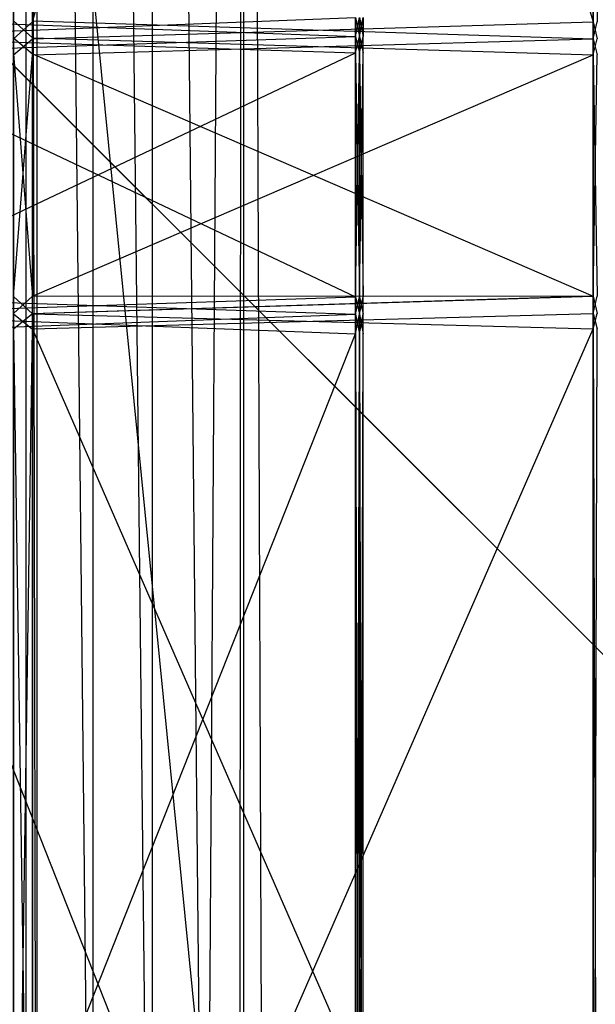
# Model space of a CAD drawing. Extents: x 0 to 1.6, y -0.5 to 0.
# Tile 44 of 192: x 0.3723 to 0.4117, y -0.4336 to -0.3662. Entities that reach past the tile are written whole.
import ezdxf

# ---------------------------------------------------------------- set-up
doc = ezdxf.new("R2010")
doc.units = 0
for name, color, linetype in [('L16_KORPUS1_0___REPLACEMTFOREMP', 7, 'CONTINUOUS'), ('L24_DRAWERBOXU_5___REPLACEMTFOR', 7, 'CONTINUOUS'), ('L34_REGALELEMENT_0___REPLACEMTF', 7, 'CONTINUOUS'), ('L65_ABDECKPL_0___REPLACEMTFOREM', 7, 'CONTINUOUS')]:
    doc.layers.add(name, color=color, linetype=linetype)

msp = doc.modelspace()

# ---------------------------------------------------------------- linework, layer by layer
at = {"layer": 'L16_KORPUS1_0___REPLACEMTFOREMP', "color": 8}
for points, invisible_edges in [([(0.002909, -0.497406), (0.002912, -0.000594), (0.5, -0.497406), (0.002909, -0.497406)], 15), ([(0.002912, -0.000596, 0.00769), (0.002909, -0.497404, 0.00769), (0.5, -0.497404, 0.00769), (0.002912, -0.000596, 0.00769)], 15), ([(0.5, -0.497406), (0.002912, -0.000594), (0.5, -0.000594), (0.5, -0.497406)], 10), ([(0.002912, -0.000596, 0.00769), (0.5, -0.497404, 0.00769), (0.5, -0.000596, 0.00769), (0.002912, -0.000596, 0.00769)], 10)]:
    msp.add_3dface(points, dxfattribs=dict(at, invisible_edges=invisible_edges))
at = {"layer": 'L24_DRAWERBOXU_5___REPLACEMTFOR', "color": 250}
for points, invisible_edges in [([(0.352532, -0.113855, 0.376897), (0.389016, -0.481795, 0.376897), (0.352532, -0.481795, 0.376897), (0.352532, -0.113855, 0.376897)], 13), ([(0.389016, -0.481795, 0.376897), (0.352532, -0.113855, 0.376897), (0.389016, -0.113855, 0.376897), (0.389016, -0.481795, 0.376897)], 14), ([(0.364127, -0.481795, 0.405524), (0.372733, -0.113872, 0.428442), (0.364127, -0.113855, 0.405524), (0.364127, -0.481795, 0.405524)], 14), ([(0.372733, -0.113872, 0.428442), (0.364127, -0.481795, 0.405524), (0.372733, -0.481812, 0.428442), (0.372733, -0.113872, 0.428442)], 13), ([(0.373485, -0.481812, 0.429509), (0.372733, -0.113872, 0.428442), (0.372733, -0.481812, 0.428442), (0.373485, -0.481812, 0.429509)], 13), ([(0.372733, -0.113872, 0.428442), (0.373485, -0.481812, 0.429509), (0.373485, -0.113872, 0.429509), (0.372733, -0.113872, 0.428442)], 14), ([(0.377324, -0.481812, 0.43084), (0.373485, -0.113872, 0.429509), (0.373485, -0.481812, 0.429509), (0.377324, -0.481812, 0.43084)], 13), ([(0.373485, -0.113872, 0.429509), (0.377324, -0.481812, 0.43084), (0.377324, -0.113872, 0.43084), (0.373485, -0.113872, 0.429509)], 14), ([(0.381387, -0.481812, 0.43079), (0.377324, -0.113872, 0.43084), (0.377324, -0.481812, 0.43084), (0.381387, -0.481812, 0.43079)], 13), ([(0.377324, -0.113872, 0.43084), (0.381387, -0.481812, 0.43079), (0.381387, -0.113872, 0.43079), (0.377324, -0.113872, 0.43084)], 14), ([(0.385033, -0.481812, 0.429075), (0.381387, -0.113872, 0.43079), (0.381387, -0.481812, 0.43079), (0.385033, -0.481812, 0.429075)], 13), ([(0.381387, -0.113872, 0.43079), (0.385033, -0.481812, 0.429075), (0.385033, -0.113872, 0.429075), (0.381387, -0.113872, 0.43079)], 14), ([(0.38738, -0.113872, 0.425801), (0.385033, -0.481812, 0.429075), (0.38738, -0.481812, 0.425801), (0.38738, -0.113872, 0.425801)], 13), ([(0.385033, -0.481812, 0.429075), (0.38738, -0.113872, 0.425801), (0.385033, -0.113872, 0.429075), (0.385033, -0.481812, 0.429075)], 14), ([(0.387627, -0.113872, 0.422427), (0.38738, -0.481812, 0.425801), (0.387627, -0.481812, 0.422427), (0.387627, -0.113872, 0.422427)], 13), ([(0.38738, -0.481812, 0.425801), (0.387627, -0.113872, 0.422427), (0.38738, -0.113872, 0.425801), (0.38738, -0.481812, 0.425801)], 14), ([(0.387627, -0.113872, 0.422427), (0.389016, -0.481795, 0.376897), (0.389016, -0.113855, 0.376897), (0.387627, -0.113872, 0.422427)], 14), ([(0.389016, -0.481795, 0.376897), (0.387627, -0.113872, 0.422427), (0.387627, -0.481812, 0.422427), (0.389016, -0.481795, 0.376897)], 13)]:
    msp.add_3dface(points, dxfattribs=dict(at, invisible_edges=invisible_edges))
at = {"layer": 'L34_REGALELEMENT_0___REPLACEMTF', "color": 40}
for points, invisible_edges in [([(0.373186, -0.366316, 0.347706), (0.371908, -0.23671, 0.347706), (0.371908, -0.366314, 0.347706), (0.373186, -0.366316, 0.347706)], 13), ([(0.371908, -0.23671, 0.347706), (0.373186, -0.366316, 0.347706), (0.373186, -0.23671, 0.347706), (0.371908, -0.23671, 0.347706)], 14), ([(0.373186, -0.23671, 0.007706), (0.371908, -0.366385, 0.007706), (0.371908, -0.23671, 0.007706), (0.373186, -0.23671, 0.007706)], 13), ([(0.371908, -0.366385, 0.007706), (0.373186, -0.23671, 0.007706), (0.373186, -0.366385, 0.007706), (0.371908, -0.366385, 0.007706)], 14), ([(0.411565, -0.23671, 0.007706), (0.373186, -0.366385, 0.007706), (0.373186, -0.23671, 0.007706), (0.411565, -0.23671, 0.007706)], 13), ([(0.373186, -0.366385, 0.007706), (0.411565, -0.23671, 0.007706), (0.411565, -0.366385, 0.007706), (0.373186, -0.366385, 0.007706)], 14), ([(0.411565, -0.366385, 0.347706), (0.373186, -0.23671, 0.347706), (0.373186, -0.366316, 0.347706), (0.411565, -0.366385, 0.347706)], 13), ([(0.373186, -0.23671, 0.347706), (0.411565, -0.366385, 0.347706), (0.411565, -0.23671, 0.347706), (0.373186, -0.23671, 0.347706)], 14), ([(0.411843, -0.366385, 0.347706), (0.411565, -0.23671, 0.347706), (0.411565, -0.366385, 0.347706), (0.411843, -0.366385, 0.347706)], 13), ([(0.411565, -0.23671, 0.347706), (0.411843, -0.366385, 0.347706), (0.411843, -0.23671, 0.347706), (0.411565, -0.23671, 0.347706)], 14), ([(0.411843, -0.23671, 0.007706), (0.411565, -0.366385, 0.007706), (0.411565, -0.23671, 0.007706), (0.411843, -0.23671, 0.007706)], 13), ([(0.411565, -0.366385, 0.007706), (0.411843, -0.23671, 0.007706), (0.411843, -0.366385, 0.007706), (0.411565, -0.366385, 0.007706)], 14), ([(0.395309, -0.366093, 0.330947), (0.360058, -0.36747, 0.330947), (0.360058, -0.366163, 0.330947), (0.395309, -0.366093, 0.330947)], 13), ([(0.360058, -0.36747, 0.330947), (0.395309, -0.366093, 0.330947), (0.395309, -0.3674, 0.330947), (0.360058, -0.36747, 0.330947)], 14), ([(0.395309, -0.3674, 0.022842), (0.360058, -0.366093, 0.022842), (0.360058, -0.3674, 0.022842), (0.395309, -0.3674, 0.022842)], 13), ([(0.360058, -0.366093, 0.022842), (0.395309, -0.3674, 0.022842), (0.395309, -0.366093, 0.022842), (0.360058, -0.366093, 0.022842)], 14), ([(0.373186, -0.367475, 0.347706), (0.371908, -0.366314, 0.347706), (0.371908, -0.367473, 0.347706), (0.373186, -0.367475, 0.347706)], 13), ([(0.371908, -0.366314, 0.347706), (0.373186, -0.367475, 0.347706), (0.373186, -0.366316, 0.347706), (0.371908, -0.366314, 0.347706)], 14), ([(0.373186, -0.366385, 0.007706), (0.371908, -0.367545, 0.007706), (0.371908, -0.366385, 0.007706), (0.373186, -0.366385, 0.007706)], 13), ([(0.371908, -0.367545, 0.007706), (0.373186, -0.366385, 0.007706), (0.373186, -0.367545, 0.007706), (0.371908, -0.367545, 0.007706)], 14), ([(0.411565, -0.367545, 0.347706), (0.373186, -0.366316, 0.347706), (0.373186, -0.367475, 0.347706), (0.411565, -0.367545, 0.347706)], 13), ([(0.373186, -0.366316, 0.347706), (0.411565, -0.367545, 0.347706), (0.411565, -0.366385, 0.347706), (0.373186, -0.366316, 0.347706)], 14), ([(0.411565, -0.366385, 0.007706), (0.373186, -0.367545, 0.007706), (0.373186, -0.366385, 0.007706), (0.411565, -0.366385, 0.007706)], 13), ([(0.373186, -0.367545, 0.007706), (0.411565, -0.366385, 0.007706), (0.411565, -0.367545, 0.007706), (0.373186, -0.367545, 0.007706)], 14), ([(0.395565, -0.3674, 0.022842), (0.395309, -0.366093, 0.022842), (0.395309, -0.3674, 0.022842), (0.395565, -0.3674, 0.022842)], 13), ([(0.395309, -0.366093, 0.022842), (0.395565, -0.3674, 0.022842), (0.395565, -0.366093, 0.022842), (0.395309, -0.366093, 0.022842)], 14), ([(0.395565, -0.366093, 0.330947), (0.395309, -0.3674, 0.330947), (0.395309, -0.366093, 0.330947), (0.395565, -0.366093, 0.330947)], 13), ([(0.395309, -0.3674, 0.330947), (0.395565, -0.366093, 0.330947), (0.395565, -0.3674, 0.330947), (0.395309, -0.3674, 0.330947)], 14), ([(0.395817, -0.3674, 0.022842), (0.395565, -0.366093, 0.022842), (0.395565, -0.3674, 0.022842), (0.395817, -0.3674, 0.022842)], 13), ([(0.395565, -0.366093, 0.022842), (0.395817, -0.3674, 0.022842), (0.395817, -0.366093, 0.022842), (0.395565, -0.366093, 0.022842)], 14), ([(0.395817, -0.366093, 0.330947), (0.395565, -0.3674, 0.330947), (0.395565, -0.366093, 0.330947), (0.395817, -0.366093, 0.330947)], 13), ([(0.395565, -0.3674, 0.330947), (0.395817, -0.366093, 0.330947), (0.395817, -0.3674, 0.330947), (0.395565, -0.3674, 0.330947)], 14), ([(0.395817, -0.366093, 0.330733), (0.395817, -0.3674, 0.023165), (0.395817, -0.3674, 0.330733), (0.395817, -0.366093, 0.330733)], 13), ([(0.395817, -0.3674, 0.023165), (0.395817, -0.366093, 0.330733), (0.395817, -0.366093, 0.023165), (0.395817, -0.3674, 0.023165)], 14), ([(0.395817, -0.366093, 0.330947), (0.395817, -0.3674, 0.330733), (0.395817, -0.3674, 0.330947), (0.395817, -0.366093, 0.330947)], 13), ([(0.395817, -0.3674, 0.330733), (0.395817, -0.366093, 0.330947), (0.395817, -0.366093, 0.330733), (0.395817, -0.3674, 0.330733)], 14), ([(0.395817, -0.3674, 0.023165), (0.395817, -0.366093, 0.022842), (0.395817, -0.3674, 0.022842), (0.395817, -0.3674, 0.023165)], 13), ([(0.395817, -0.366093, 0.022842), (0.395817, -0.3674, 0.023165), (0.395817, -0.366093, 0.023165), (0.395817, -0.366093, 0.022842)], 14), ([(0.411843, -0.366385, 0.007706), (0.411565, -0.367545, 0.007706), (0.411565, -0.366385, 0.007706), (0.411843, -0.366385, 0.007706)], 13), ([(0.411565, -0.367545, 0.007706), (0.411843, -0.366385, 0.007706), (0.411843, -0.367545, 0.007706), (0.411565, -0.367545, 0.007706)], 14), ([(0.411843, -0.367545, 0.347706), (0.411565, -0.366385, 0.347706), (0.411565, -0.367545, 0.347706), (0.411843, -0.367545, 0.347706)], 13), ([(0.411565, -0.366385, 0.347706), (0.411843, -0.367545, 0.347706), (0.411843, -0.366385, 0.347706), (0.411565, -0.366385, 0.347706)], 14), ([(0.395309, -0.368513, 0.022842), (0.360058, -0.3674, 0.022842), (0.360058, -0.368513, 0.022842), (0.395309, -0.368513, 0.022842)], 13), ([(0.360058, -0.3674, 0.022842), (0.395309, -0.368513, 0.022842), (0.395309, -0.3674, 0.022842), (0.360058, -0.3674, 0.022842)], 14), ([(0.395309, -0.3674, 0.330947), (0.360058, -0.368577, 0.330947), (0.360058, -0.36747, 0.330947), (0.395309, -0.3674, 0.330947)], 13), ([(0.360058, -0.368577, 0.330947), (0.395309, -0.3674, 0.330947), (0.395309, -0.368513, 0.330947), (0.360058, -0.368577, 0.330947)], 14), ([(0.373186, -0.368581, 0.347706), (0.371908, -0.367473, 0.347706), (0.371908, -0.368579, 0.347706), (0.373186, -0.368581, 0.347706)], 13), ([(0.371908, -0.367473, 0.347706), (0.373186, -0.368581, 0.347706), (0.373186, -0.367475, 0.347706), (0.371908, -0.367473, 0.347706)], 14), ([(0.373186, -0.367545, 0.007706), (0.371908, -0.368646, 0.007706), (0.371908, -0.367545, 0.007706), (0.373186, -0.367545, 0.007706)], 13), ([(0.371908, -0.368646, 0.007706), (0.373186, -0.367545, 0.007706), (0.373186, -0.368646, 0.007706), (0.371908, -0.368646, 0.007706)], 14), ([(0.411565, -0.368646, 0.347706), (0.373186, -0.367475, 0.347706), (0.373186, -0.368581, 0.347706), (0.411565, -0.368646, 0.347706)], 13), ([(0.373186, -0.367475, 0.347706), (0.411565, -0.368646, 0.347706), (0.411565, -0.367545, 0.347706), (0.373186, -0.367475, 0.347706)], 14), ([(0.411565, -0.367545, 0.007706), (0.373186, -0.368646, 0.007706), (0.373186, -0.367545, 0.007706), (0.411565, -0.367545, 0.007706)], 13), ([(0.373186, -0.368646, 0.007706), (0.411565, -0.367545, 0.007706), (0.411565, -0.368646, 0.007706), (0.373186, -0.368646, 0.007706)], 14), ([(0.395565, -0.368513, 0.022842), (0.395309, -0.3674, 0.022842), (0.395309, -0.368513, 0.022842), (0.395565, -0.368513, 0.022842)], 13), ([(0.395309, -0.3674, 0.022842), (0.395565, -0.368513, 0.022842), (0.395565, -0.3674, 0.022842), (0.395309, -0.3674, 0.022842)], 14), ([(0.395565, -0.3674, 0.330947), (0.395309, -0.368513, 0.330947), (0.395309, -0.3674, 0.330947), (0.395565, -0.3674, 0.330947)], 13), ([(0.395309, -0.368513, 0.330947), (0.395565, -0.3674, 0.330947), (0.395565, -0.368513, 0.330947), (0.395309, -0.368513, 0.330947)], 14), ([(0.395817, -0.368513, 0.022842), (0.395565, -0.3674, 0.022842), (0.395565, -0.368513, 0.022842), (0.395817, -0.368513, 0.022842)], 13), ([(0.395565, -0.3674, 0.022842), (0.395817, -0.368513, 0.022842), (0.395817, -0.3674, 0.022842), (0.395565, -0.3674, 0.022842)], 14), ([(0.395817, -0.3674, 0.330947), (0.395565, -0.368513, 0.330947), (0.395565, -0.3674, 0.330947), (0.395817, -0.3674, 0.330947)], 13), ([(0.395565, -0.368513, 0.330947), (0.395817, -0.3674, 0.330947), (0.395817, -0.368513, 0.330947), (0.395565, -0.368513, 0.330947)], 14), ([(0.395817, -0.3674, 0.330733), (0.395817, -0.368513, 0.023165), (0.395817, -0.368513, 0.330733), (0.395817, -0.3674, 0.330733)], 13), ([(0.395817, -0.368513, 0.023165), (0.395817, -0.3674, 0.330733), (0.395817, -0.3674, 0.023165), (0.395817, -0.368513, 0.023165)], 14), ([(0.395817, -0.3674, 0.330947), (0.395817, -0.368513, 0.330733), (0.395817, -0.368513, 0.330947), (0.395817, -0.3674, 0.330947)], 13), ([(0.395817, -0.368513, 0.330733), (0.395817, -0.3674, 0.330947), (0.395817, -0.3674, 0.330733), (0.395817, -0.368513, 0.330733)], 14), ([(0.395817, -0.3674, 0.023165), (0.395817, -0.368513, 0.022842), (0.395817, -0.368513, 0.023165), (0.395817, -0.3674, 0.023165)], 13), ([(0.395817, -0.368513, 0.022842), (0.395817, -0.3674, 0.023165), (0.395817, -0.3674, 0.022842), (0.395817, -0.368513, 0.022842)], 14), ([(0.411843, -0.367545, 0.007706), (0.411565, -0.368646, 0.007706), (0.411565, -0.367545, 0.007706), (0.411843, -0.367545, 0.007706)], 13), ([(0.411565, -0.368646, 0.007706), (0.411843, -0.367545, 0.007706), (0.411843, -0.368646, 0.007706), (0.411565, -0.368646, 0.007706)], 14), ([(0.411843, -0.368646, 0.347706), (0.411565, -0.367545, 0.347706), (0.411565, -0.368646, 0.347706), (0.411843, -0.368646, 0.347706)], 13), ([(0.411565, -0.367545, 0.347706), (0.411843, -0.368646, 0.347706), (0.411843, -0.367545, 0.347706), (0.411565, -0.367545, 0.347706)], 14), ([(0.395309, -0.385216, 0.022842), (0.360058, -0.368513, 0.022842), (0.360058, -0.385216, 0.022842), (0.395309, -0.385216, 0.022842)], 13), ([(0.360058, -0.368513, 0.022842), (0.395309, -0.385216, 0.022842), (0.395309, -0.368513, 0.022842), (0.360058, -0.368513, 0.022842)], 14), ([(0.395309, -0.368513, 0.330947), (0.360058, -0.385193, 0.330947), (0.360058, -0.368577, 0.330947), (0.395309, -0.368513, 0.330947)], 13), ([(0.360058, -0.385193, 0.330947), (0.395309, -0.368513, 0.330947), (0.395309, -0.385216, 0.330947), (0.360058, -0.385193, 0.330947)], 14), ([(0.395565, -0.368513, 0.330947), (0.395309, -0.385216, 0.330947), (0.395309, -0.368513, 0.330947), (0.395565, -0.368513, 0.330947)], 13), ([(0.395309, -0.385216, 0.330947), (0.395565, -0.368513, 0.330947), (0.395565, -0.385216, 0.330947), (0.395309, -0.385216, 0.330947)], 14), ([(0.395565, -0.385216, 0.022842), (0.395309, -0.368513, 0.022842), (0.395309, -0.385216, 0.022842), (0.395565, -0.385216, 0.022842)], 13), ([(0.395309, -0.368513, 0.022842), (0.395565, -0.385216, 0.022842), (0.395565, -0.368513, 0.022842), (0.395309, -0.368513, 0.022842)], 14), ([(0.395817, -0.368513, 0.330947), (0.395565, -0.385216, 0.330947), (0.395565, -0.368513, 0.330947), (0.395817, -0.368513, 0.330947)], 13), ([(0.395565, -0.385216, 0.330947), (0.395817, -0.368513, 0.330947), (0.395817, -0.385216, 0.330947), (0.395565, -0.385216, 0.330947)], 14), ([(0.395817, -0.385216, 0.022842), (0.395565, -0.368513, 0.022842), (0.395565, -0.385216, 0.022842), (0.395817, -0.385216, 0.022842)], 13), ([(0.395565, -0.368513, 0.022842), (0.395817, -0.385216, 0.022842), (0.395817, -0.368513, 0.022842), (0.395565, -0.368513, 0.022842)], 14), ([(0.395817, -0.368513, 0.023165), (0.395817, -0.385216, 0.022842), (0.395817, -0.385216, 0.023165), (0.395817, -0.368513, 0.023165)], 13), ([(0.395817, -0.385216, 0.022842), (0.395817, -0.368513, 0.023165), (0.395817, -0.368513, 0.022842), (0.395817, -0.385216, 0.022842)], 14), ([(0.395817, -0.368513, 0.330947), (0.395817, -0.385216, 0.330733), (0.395817, -0.385216, 0.330947), (0.395817, -0.368513, 0.330947)], 13), ([(0.395817, -0.385216, 0.330733), (0.395817, -0.368513, 0.330947), (0.395817, -0.368513, 0.330733), (0.395817, -0.385216, 0.330733)], 14), ([(0.395817, -0.368513, 0.330733), (0.395817, -0.385216, 0.023165), (0.395817, -0.385216, 0.330733), (0.395817, -0.368513, 0.330733)], 13), ([(0.395817, -0.385216, 0.023165), (0.395817, -0.368513, 0.330733), (0.395817, -0.368513, 0.023165), (0.395817, -0.385216, 0.023165)], 14), ([(0.373186, -0.385192, 0.347706), (0.371908, -0.368579, 0.347706), (0.371908, -0.385193, 0.347706), (0.373186, -0.385192, 0.347706)], 13), ([(0.371908, -0.368579, 0.347706), (0.373186, -0.385192, 0.347706), (0.373186, -0.368581, 0.347706), (0.371908, -0.368579, 0.347706)], 14), ([(0.373186, -0.368646, 0.007706), (0.371908, -0.385169, 0.007706), (0.371908, -0.368646, 0.007706), (0.373186, -0.368646, 0.007706)], 13), ([(0.371908, -0.385169, 0.007706), (0.373186, -0.368646, 0.007706), (0.373186, -0.385169, 0.007706), (0.371908, -0.385169, 0.007706)], 14), ([(0.411565, -0.385169, 0.347706), (0.373186, -0.368581, 0.347706), (0.373186, -0.385192, 0.347706), (0.411565, -0.385169, 0.347706)], 13), ([(0.373186, -0.368581, 0.347706), (0.411565, -0.385169, 0.347706), (0.411565, -0.368646, 0.347706), (0.373186, -0.368581, 0.347706)], 14), ([(0.411565, -0.368646, 0.007706), (0.373186, -0.385169, 0.007706), (0.373186, -0.368646, 0.007706), (0.411565, -0.368646, 0.007706)], 13), ([(0.373186, -0.385169, 0.007706), (0.411565, -0.368646, 0.007706), (0.411565, -0.385169, 0.007706), (0.373186, -0.385169, 0.007706)], 14), ([(0.411843, -0.385169, 0.347706), (0.411565, -0.368646, 0.347706), (0.411565, -0.385169, 0.347706), (0.411843, -0.385169, 0.347706)], 13), ([(0.411565, -0.368646, 0.347706), (0.411843, -0.385169, 0.347706), (0.411843, -0.368646, 0.347706), (0.411565, -0.368646, 0.347706)], 14), ([(0.411843, -0.368646, 0.007706), (0.411565, -0.385169, 0.007706), (0.411565, -0.368646, 0.007706), (0.411843, -0.368646, 0.007706)], 13), ([(0.411565, -0.385169, 0.007706), (0.411843, -0.368646, 0.007706), (0.411843, -0.385169, 0.007706), (0.411565, -0.385169, 0.007706)], 14), ([(0.395309, -0.385216, 0.330947), (0.360058, -0.386371, 0.330947), (0.360058, -0.385193, 0.330947), (0.395309, -0.385216, 0.330947)], 13), ([(0.395309, -0.3864, 0.022842), (0.360058, -0.385216, 0.022842), (0.360058, -0.3864, 0.022842), (0.395309, -0.3864, 0.022842)], 13), ([(0.360058, -0.385216, 0.022842), (0.395309, -0.3864, 0.022842), (0.395309, -0.385216, 0.022842), (0.360058, -0.385216, 0.022842)], 14), ([(0.360058, -0.386371, 0.330947), (0.395309, -0.385216, 0.330947), (0.395309, -0.3864, 0.330947), (0.360058, -0.386371, 0.330947)], 14), ([(0.373186, -0.385169, 0.007706), (0.371908, -0.38634, 0.007706), (0.371908, -0.385169, 0.007706), (0.373186, -0.385169, 0.007706)], 13), ([(0.371908, -0.38634, 0.007706), (0.373186, -0.385169, 0.007706), (0.373186, -0.38634, 0.007706), (0.371908, -0.38634, 0.007706)], 14), ([(0.371908, -0.385193, 0.347706), (0.373186, -0.386369, 0.347706), (0.373186, -0.385192, 0.347706), (0.371908, -0.385193, 0.347706)], 14), ([(0.373186, -0.386369, 0.347706), (0.371908, -0.385193, 0.347706), (0.371908, -0.38637, 0.347706), (0.373186, -0.386369, 0.347706)], 13), ([(0.411565, -0.385169, 0.007706), (0.373186, -0.38634, 0.007706), (0.373186, -0.385169, 0.007706), (0.411565, -0.385169, 0.007706)], 13), ([(0.373186, -0.38634, 0.007706), (0.411565, -0.385169, 0.007706), (0.411565, -0.38634, 0.007706), (0.373186, -0.38634, 0.007706)], 14), ([(0.373186, -0.386369, 0.347706), (0.411565, -0.385169, 0.347706), (0.373186, -0.385192, 0.347706), (0.373186, -0.386369, 0.347706)], 13), ([(0.411565, -0.385169, 0.347706), (0.373186, -0.386369, 0.347706), (0.411565, -0.38634, 0.347706), (0.411565, -0.385169, 0.347706)], 14), ([(0.395565, -0.385216, 0.330947), (0.395309, -0.3864, 0.330947), (0.395309, -0.385216, 0.330947), (0.395565, -0.385216, 0.330947)], 13), ([(0.395309, -0.3864, 0.330947), (0.395565, -0.385216, 0.330947), (0.395565, -0.3864, 0.330947), (0.395309, -0.3864, 0.330947)], 14), ([(0.395565, -0.3864, 0.022842), (0.395309, -0.385216, 0.022842), (0.395309, -0.3864, 0.022842), (0.395565, -0.3864, 0.022842)], 13), ([(0.395309, -0.385216, 0.022842), (0.395565, -0.3864, 0.022842), (0.395565, -0.385216, 0.022842), (0.395309, -0.385216, 0.022842)], 14), ([(0.395817, -0.385216, 0.330947), (0.395565, -0.3864, 0.330947), (0.395565, -0.385216, 0.330947), (0.395817, -0.385216, 0.330947)], 13), ([(0.395565, -0.3864, 0.330947), (0.395817, -0.385216, 0.330947), (0.395817, -0.3864, 0.330947), (0.395565, -0.3864, 0.330947)], 14), ([(0.395817, -0.3864, 0.022842), (0.395565, -0.385216, 0.022842), (0.395565, -0.3864, 0.022842), (0.395817, -0.3864, 0.022842)], 13), ([(0.395565, -0.385216, 0.022842), (0.395817, -0.3864, 0.022842), (0.395817, -0.385216, 0.022842), (0.395565, -0.385216, 0.022842)], 14), ([(0.395817, -0.385216, 0.023165), (0.395817, -0.3864, 0.022842), (0.395817, -0.3864, 0.023165), (0.395817, -0.385216, 0.023165)], 13), ([(0.395817, -0.3864, 0.022842), (0.395817, -0.385216, 0.023165), (0.395817, -0.385216, 0.022842), (0.395817, -0.3864, 0.022842)], 14), ([(0.395817, -0.385216, 0.330947), (0.395817, -0.3864, 0.330733), (0.395817, -0.3864, 0.330947), (0.395817, -0.385216, 0.330947)], 13), ([(0.395817, -0.3864, 0.330733), (0.395817, -0.385216, 0.330947), (0.395817, -0.385216, 0.330733), (0.395817, -0.3864, 0.330733)], 14), ([(0.395817, -0.385216, 0.330733), (0.395817, -0.3864, 0.023165), (0.395817, -0.3864, 0.330733), (0.395817, -0.385216, 0.330733)], 13), ([(0.395817, -0.3864, 0.023165), (0.395817, -0.385216, 0.330733), (0.395817, -0.385216, 0.023165), (0.395817, -0.3864, 0.023165)], 14), ([(0.411843, -0.385169, 0.007706), (0.411565, -0.38634, 0.007706), (0.411565, -0.385169, 0.007706), (0.411843, -0.385169, 0.007706)], 13), ([(0.411565, -0.38634, 0.007706), (0.411843, -0.385169, 0.007706), (0.411843, -0.38634, 0.007706), (0.411565, -0.38634, 0.007706)], 14), ([(0.411843, -0.38634, 0.347706), (0.411565, -0.385169, 0.347706), (0.411565, -0.38634, 0.347706), (0.411843, -0.38634, 0.347706)], 13), ([(0.411565, -0.385169, 0.347706), (0.411843, -0.38634, 0.347706), (0.411843, -0.385169, 0.347706), (0.411565, -0.385169, 0.347706)], 14), ([(0.395309, -0.3864, 0.330947), (0.360058, -0.387708, 0.330947), (0.360058, -0.386371, 0.330947), (0.395309, -0.3864, 0.330947)], 13), ([(0.395309, -0.387737, 0.022842), (0.360058, -0.3864, 0.022842), (0.360058, -0.387737, 0.022842), (0.395309, -0.387737, 0.022842)], 13), ([(0.360058, -0.3864, 0.022842), (0.395309, -0.387737, 0.022842), (0.395309, -0.3864, 0.022842), (0.360058, -0.3864, 0.022842)], 14), ([(0.360058, -0.387708, 0.330947), (0.395309, -0.3864, 0.330947), (0.395309, -0.387737, 0.330947), (0.360058, -0.387708, 0.330947)], 14), ([(0.373186, -0.38634, 0.007706), (0.371908, -0.387399, 0.007706), (0.371908, -0.38634, 0.007706), (0.373186, -0.38634, 0.007706)], 13), ([(0.371908, -0.387399, 0.007706), (0.373186, -0.38634, 0.007706), (0.373186, -0.387399, 0.007706), (0.371908, -0.387399, 0.007706)], 14), ([(0.371908, -0.38637, 0.347706), (0.373186, -0.387428, 0.347706), (0.373186, -0.386369, 0.347706), (0.371908, -0.38637, 0.347706)], 14), ([(0.373186, -0.387428, 0.347706), (0.371908, -0.38637, 0.347706), (0.371908, -0.387429, 0.347706), (0.373186, -0.387428, 0.347706)], 13), ([(0.411565, -0.38634, 0.007706), (0.373186, -0.387399, 0.007706), (0.373186, -0.38634, 0.007706), (0.411565, -0.38634, 0.007706)], 13), ([(0.373186, -0.387399, 0.007706), (0.411565, -0.38634, 0.007706), (0.411565, -0.387399, 0.007706), (0.373186, -0.387399, 0.007706)], 14), ([(0.373186, -0.386369, 0.347706), (0.411565, -0.387399, 0.347706), (0.411565, -0.38634, 0.347706), (0.373186, -0.386369, 0.347706)], 14), ([(0.411565, -0.387399, 0.347706), (0.373186, -0.386369, 0.347706), (0.373186, -0.387428, 0.347706), (0.411565, -0.387399, 0.347706)], 13), ([(0.395565, -0.387737, 0.022842), (0.395309, -0.3864, 0.022842), (0.395309, -0.387737, 0.022842), (0.395565, -0.387737, 0.022842)], 13), ([(0.395309, -0.3864, 0.022842), (0.395565, -0.387737, 0.022842), (0.395565, -0.3864, 0.022842), (0.395309, -0.3864, 0.022842)], 14), ([(0.395565, -0.3864, 0.330947), (0.395309, -0.387737, 0.330947), (0.395309, -0.3864, 0.330947), (0.395565, -0.3864, 0.330947)], 13), ([(0.395309, -0.387737, 0.330947), (0.395565, -0.3864, 0.330947), (0.395565, -0.387737, 0.330947), (0.395309, -0.387737, 0.330947)], 14), ([(0.395817, -0.387737, 0.022842), (0.395565, -0.3864, 0.022842), (0.395565, -0.387737, 0.022842), (0.395817, -0.387737, 0.022842)], 13), ([(0.395565, -0.3864, 0.022842), (0.395817, -0.387737, 0.022842), (0.395817, -0.3864, 0.022842), (0.395565, -0.3864, 0.022842)], 14), ([(0.395817, -0.3864, 0.330947), (0.395565, -0.387737, 0.330947), (0.395565, -0.3864, 0.330947), (0.395817, -0.3864, 0.330947)], 13), ([(0.395565, -0.387737, 0.330947), (0.395817, -0.3864, 0.330947), (0.395817, -0.387737, 0.330947), (0.395565, -0.387737, 0.330947)], 14), ([(0.395817, -0.3864, 0.330733), (0.395817, -0.387737, 0.023165), (0.395817, -0.387737, 0.330733), (0.395817, -0.3864, 0.330733)], 13), ([(0.395817, -0.387737, 0.023165), (0.395817, -0.3864, 0.330733), (0.395817, -0.3864, 0.023165), (0.395817, -0.387737, 0.023165)], 14), ([(0.395817, -0.3864, 0.330947), (0.395817, -0.387737, 0.330733), (0.395817, -0.387737, 0.330947), (0.395817, -0.3864, 0.330947)], 13), ([(0.395817, -0.387737, 0.330733), (0.395817, -0.3864, 0.330947), (0.395817, -0.3864, 0.330733), (0.395817, -0.387737, 0.330733)], 14), ([(0.395817, -0.3864, 0.023165), (0.395817, -0.387737, 0.022842), (0.395817, -0.387737, 0.023165), (0.395817, -0.3864, 0.023165)], 13), ([(0.395817, -0.387737, 0.022842), (0.395817, -0.3864, 0.023165), (0.395817, -0.3864, 0.022842), (0.395817, -0.387737, 0.022842)], 14), ([(0.411843, -0.38634, 0.007706), (0.411565, -0.387399, 0.007706), (0.411565, -0.38634, 0.007706), (0.411843, -0.38634, 0.007706)], 13), ([(0.411565, -0.387399, 0.007706), (0.411843, -0.38634, 0.007706), (0.411843, -0.387399, 0.007706), (0.411565, -0.387399, 0.007706)], 14), ([(0.411843, -0.387399, 0.347706), (0.411565, -0.38634, 0.347706), (0.411565, -0.387399, 0.347706), (0.411843, -0.387399, 0.347706)], 13), ([(0.411565, -0.38634, 0.347706), (0.411843, -0.387399, 0.347706), (0.411843, -0.38634, 0.347706), (0.411565, -0.38634, 0.347706)], 14), ([(0.373186, -0.387399, 0.007706), (0.371908, -0.475308, 0.007706), (0.371908, -0.387399, 0.007706), (0.373186, -0.387399, 0.007706)], 13), ([(0.371908, -0.475308, 0.007706), (0.373186, -0.387399, 0.007706), (0.373186, -0.475308, 0.007706), (0.371908, -0.475308, 0.007706)], 14), ([(0.371908, -0.387429, 0.347706), (0.373186, -0.475308, 0.347706), (0.373186, -0.387428, 0.347706), (0.371908, -0.387429, 0.347706)], 14), ([(0.373186, -0.475308, 0.347706), (0.371908, -0.387429, 0.347706), (0.371908, -0.475308, 0.347706), (0.373186, -0.475308, 0.347706)], 13), ([(0.411565, -0.387399, 0.007706), (0.373186, -0.475308, 0.007706), (0.373186, -0.387399, 0.007706), (0.411565, -0.387399, 0.007706)], 13), ([(0.373186, -0.475308, 0.007706), (0.411565, -0.387399, 0.007706), (0.411565, -0.475308, 0.007706), (0.373186, -0.475308, 0.007706)], 14), ([(0.373186, -0.387428, 0.347706), (0.411565, -0.475308, 0.347706), (0.411565, -0.387399, 0.347706), (0.373186, -0.387428, 0.347706)], 14), ([(0.411565, -0.475308, 0.347706), (0.373186, -0.387428, 0.347706), (0.373186, -0.475308, 0.347706), (0.411565, -0.475308, 0.347706)], 13), ([(0.411843, -0.475308, 0.347706), (0.411565, -0.387399, 0.347706), (0.411565, -0.475308, 0.347706), (0.411843, -0.475308, 0.347706)], 13), ([(0.411565, -0.387399, 0.347706), (0.411843, -0.475308, 0.347706), (0.411843, -0.387399, 0.347706), (0.411565, -0.387399, 0.347706)], 14), ([(0.411843, -0.387399, 0.007706), (0.411565, -0.475308, 0.007706), (0.411565, -0.387399, 0.007706), (0.411843, -0.387399, 0.007706)], 13), ([(0.411565, -0.475308, 0.007706), (0.411843, -0.387399, 0.007706), (0.411843, -0.475308, 0.007706), (0.411565, -0.475308, 0.007706)], 14), ([(0.395309, -0.387737, 0.330947), (0.360058, -0.476738, 0.330947), (0.360058, -0.387708, 0.330947), (0.395309, -0.387737, 0.330947)], 13), ([(0.360058, -0.476738, 0.330947), (0.395309, -0.387737, 0.330947), (0.395309, -0.476738, 0.330947), (0.360058, -0.476738, 0.330947)], 14), ([(0.395309, -0.476738, 0.022842), (0.360058, -0.387737, 0.022842), (0.360058, -0.476738, 0.022842), (0.395309, -0.476738, 0.022842)], 13), ([(0.360058, -0.387737, 0.022842), (0.395309, -0.476738, 0.022842), (0.395309, -0.387737, 0.022842), (0.360058, -0.387737, 0.022842)], 14), ([(0.395565, -0.387737, 0.330947), (0.395309, -0.476738, 0.330947), (0.395309, -0.387737, 0.330947), (0.395565, -0.387737, 0.330947)], 13), ([(0.395309, -0.476738, 0.330947), (0.395565, -0.387737, 0.330947), (0.395565, -0.476738, 0.330947), (0.395309, -0.476738, 0.330947)], 14), ([(0.395565, -0.476738, 0.022842), (0.395309, -0.387737, 0.022842), (0.395309, -0.476738, 0.022842), (0.395565, -0.476738, 0.022842)], 13), ([(0.395309, -0.387737, 0.022842), (0.395565, -0.476738, 0.022842), (0.395565, -0.387737, 0.022842), (0.395309, -0.387737, 0.022842)], 14), ([(0.395817, -0.387737, 0.330947), (0.395565, -0.476738, 0.330947), (0.395565, -0.387737, 0.330947), (0.395817, -0.387737, 0.330947)], 13), ([(0.395565, -0.476738, 0.330947), (0.395817, -0.387737, 0.330947), (0.395817, -0.476738, 0.330947), (0.395565, -0.476738, 0.330947)], 14), ([(0.395817, -0.476738, 0.022842), (0.395565, -0.387737, 0.022842), (0.395565, -0.476738, 0.022842), (0.395817, -0.476738, 0.022842)], 13), ([(0.395565, -0.387737, 0.022842), (0.395817, -0.476738, 0.022842), (0.395817, -0.387737, 0.022842), (0.395565, -0.387737, 0.022842)], 14), ([(0.395817, -0.387737, 0.023165), (0.395817, -0.476738, 0.022842), (0.395817, -0.476738, 0.023165), (0.395817, -0.387737, 0.023165)], 13), ([(0.395817, -0.476738, 0.022842), (0.395817, -0.387737, 0.023165), (0.395817, -0.387737, 0.022842), (0.395817, -0.476738, 0.022842)], 14), ([(0.395817, -0.387737, 0.330947), (0.395817, -0.476738, 0.330733), (0.395817, -0.476738, 0.330947), (0.395817, -0.387737, 0.330947)], 13), ([(0.395817, -0.476738, 0.330733), (0.395817, -0.387737, 0.330947), (0.395817, -0.387737, 0.330733), (0.395817, -0.476738, 0.330733)], 14), ([(0.395817, -0.387737, 0.330733), (0.395817, -0.476738, 0.023165), (0.395817, -0.476738, 0.330733), (0.395817, -0.387737, 0.330733)], 13), ([(0.395817, -0.476738, 0.023165), (0.395817, -0.387737, 0.330733), (0.395817, -0.387737, 0.023165), (0.395817, -0.476738, 0.023165)], 14)]:
    msp.add_3dface(points, dxfattribs=dict(at, invisible_edges=invisible_edges))
at = {"layer": 'L65_ABDECKPL_0___REPLACEMTFOREM', "color": 39}
for points, invisible_edges in [([(0.001665, -0.00109, 0.602707), (0.001616, -0.49991, 0.602707), (0.8, -0.49991, 0.602707), (0.001665, -0.00109, 0.602707)], 13), ([(0.001616, -0.499907, 0.590697), (0.001665, -0.001093, 0.590697), (0.8, -0.499907, 0.590697), (0.001616, -0.499907, 0.590697)], 13), ([(0.001665, -0.00109, 0.602707), (0.8, -0.49991, 0.602707), (0.574989, -0.320821, 0.602707), (0.001665, -0.00109, 0.602707)], 10), ([(0.8, -0.499907, 0.590697), (0.001665, -0.001093, 0.590697), (0.574988, -0.320824, 0.590697), (0.8, -0.499907, 0.590697)], 10)]:
    msp.add_3dface(points, dxfattribs=dict(at, invisible_edges=invisible_edges))

doc.saveas('drawing.dxf')
